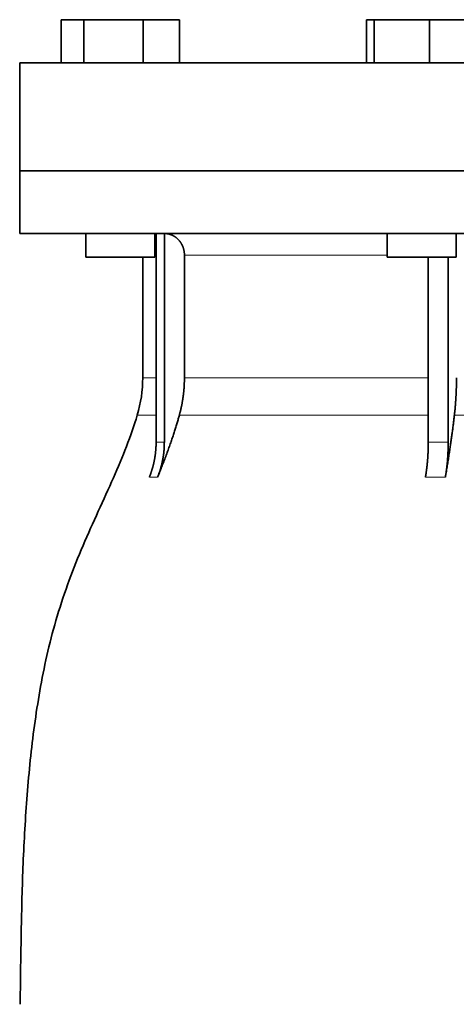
# Model space of a CAD drawing. Header units: millimetres. Extents: x 400 to 1291, y -2194 to 1779.
# Tile 29 of 31: x 915 to 1017, y 1043 to 1271. Entities that reach past the tile are written whole.
import ezdxf

# ---------------------------------------------------------------- set-up
doc = ezdxf.new("R2010")
doc.units = ezdxf.units.MM
doc.layers.add('VSI344-454_FLANG', color=7, linetype='Continuous')
doc.layers.add('VSI344-454_TESTA', color=7, linetype='Continuous')

# ---------------------------------------------------------------- blocks, each defined once
blk = doc.blocks.new('SE3')
at = {"layer": 'VSI344-454_FLANG', "color": 7, "linetype": 'Continuous', "lineweight": 35}
for p, q in [((925.02, 1270.53), (925.02, 1260.53)), ((925.02, 1270.53), (930.32, 1270.53)), ((930.32, 1270.53), (930.32, 1260.53)), ((930.32, 1270.53), (944.06, 1270.53)), ((944.06, 1270.53), (944.06, 1260.53)), ((944.06, 1270.53), (952.5, 1270.53)), ((952.5, 1270.53), (952.5, 1260.53)), ((995.77, 1270.53), (995.77, 1260.53)), ((995.77, 1270.53), (997.58, 1270.53)), ((997.58, 1270.53), (997.58, 1260.53)), ((997.58, 1270.53), (1010.38, 1270.53)), ((1010.38, 1270.53), (1010.38, 1260.53)), ((1010.38, 1270.53), (1021.38, 1270.53)), ((915.44, 1260.53), (1197.39, 1260.53)), ((915.44, 1260.53), (915.44, 1235.53)), ((1197.39, 1235.53), (915.44, 1235.53))]:
    blk.add_line(p, q, dxfattribs=at)
at = {"layer": 'VSI344-454_TESTA', "color": 7, "linetype": 'Continuous', "lineweight": 35}
for p, q in [((915.44, 1235.53), (1197.39, 1235.53)), ((915.44, 1235.53), (915.44, 1221.03)), ((1197.39, 1221.03), (915.44, 1221.03)), ((930.76, 1221.03), (930.76, 1215.53)), ((946.76, 1215.53), (946.76, 1221.03)), ((947.04, 1221.03), (947.04, 1172.68)), ((948.96, 1221.03), (948.95, 1172.68)), ((1000.57, 1221.03), (1000.57, 1215.53)), ((1016.57, 1215.53), (1016.57, 1221.03)), ((946.76, 1215.53), (930.76, 1215.53)), ((943.94, 1215.53), (943.94, 1187.6)), ((953.6, 1216.03), (953.6, 1187.6)), ((1000.57, 1215.53), (1016.57, 1215.53)), ((1010.09, 1215.53), (1010.09, 1172.68)), ((1014.71, 1215.53), (1014.71, 1172.68))]:
    blk.add_line(p, q, dxfattribs=at)
at = {"layer": 'VSI344-454_TESTA', "color": 4, "linetype": 'Continuous', "lineweight": 9}
for p, q in [((946.9, 1216.03), (946.76, 1216.03)), ((1000.57, 1216.03), (953.6, 1216.03)), ((946.9, 1187.6), (943.94, 1187.6)), ((953.6, 1187.6), (1010.09, 1187.6)), ((942.68, 1178.98), (946.91, 1178.98)), ((952.43, 1178.98), (1010.09, 1178.98)), ((1016.15, 1178.98), (1036.12, 1178.98)), ((947.04, 1172.68), (948.95, 1172.68)), ((945.48, 1164.62), (947.39, 1164.62)), ((1009.44, 1164.62), (1014.06, 1164.62))]:
    blk.add_line(p, q, dxfattribs=at)
at = {"layer": 'VSI344-454_TESTA', "color": 7, "linetype": 'Continuous', "lineweight": 35}
blk.add_arc((913.94, 1187.6), 30, 343.3164, 0, dxfattribs=at)
for points, degree, knots in [([(953.6, 1216.03), (953.6, 1217), (953.27, 1217.9), (953.1, 1218.34), (952.86, 1218.74), (952.62, 1219.14), (952.32, 1219.48), (951.71, 1220.18), (950.9, 1220.57), (950.47, 1220.79), (950, 1220.9), (949.5, 1221.03), (948.96, 1221.03)], 2, [0, 0, 0, 0.25, 0.25, 0.375, 0.375, 0.5, 0.5, 0.75, 0.75, 0.875, 0.875, 1, 1, 1]), ([(952.43, 1178.98), (953.01, 1181.08), (953.31, 1183.24), (953.6, 1185.41), (953.6, 1187.6)], 2, [0, 0, 0, 0.5, 0.5, 1, 1, 1]), ([(1016.15, 1178.98), (1016.39, 1181.08), (1016.51, 1183.24), (1016.63, 1185.41), (1016.63, 1187.6)], 2, [0, 0, 0, 0.5, 0.5, 1, 1, 1]), ([(942.68, 1178.98), (941.22, 1174.12), (937.26, 1164.27), (930, 1149.12), (923.81, 1132.76), (920.07, 1116.23), (917.85, 1100.09), (916.6, 1084.12), (915.93, 1068.24), (915.72, 1054.47), (915.58, 1045.92), (915.58, 1042.56)], 3, [0, 0, 0, 0, 0.117079, 0.240569, 0.360617, 0.476421, 0.590288, 0.703407, 0.816259, 0.929029, 1, 1, 1, 1]), ([(952.43, 1178.98), (952.35, 1178.69), (952.18, 1178.08), (951.91, 1177.16), (951.62, 1176.21), (951.3, 1175.21), (950.97, 1174.18), (950.61, 1173.12), (950.22, 1172.01), (949.81, 1170.87), (949.38, 1169.7), (948.92, 1168.48), (948.43, 1167.23), (947.92, 1165.94), (947.57, 1165.06), (947.39, 1164.62)], 3, [0, 0, 0, 0, 0.060224, 0.123108, 0.18868, 0.256969, 0.328008, 0.401832, 0.478479, 0.557988, 0.640402, 0.725764, 0.814119, 0.905515, 1, 1, 1, 1]), ([(1016.15, 1178.98), (1016.12, 1178.69), (1016.05, 1178.08), (1015.93, 1177.16), (1015.81, 1176.21), (1015.68, 1175.21), (1015.54, 1174.18), (1015.39, 1173.12), (1015.23, 1172.01), (1015.06, 1170.87), (1014.89, 1169.7), (1014.69, 1168.48), (1014.49, 1167.23), (1014.28, 1165.94), (1014.14, 1165.06), (1014.06, 1164.62)], 3, [0, 0, 0, 0, 0.060219, 0.1231, 0.188668, 0.256955, 0.327993, 0.401816, 0.478463, 0.557973, 0.640388, 0.725752, 0.814111, 0.90551, 1, 1, 1, 1]), ([(945.48, 1164.62), (946.25, 1166.53), (946.65, 1168.57), (947.04, 1170.6), (947.04, 1172.68)], 2, [0, 0, 0, 0.500137, 0.500137, 1, 1, 1]), ([(948.95, 1172.68), (948.95, 1170.6), (948.56, 1168.57), (948.17, 1166.53), (947.39, 1164.62)], 2, [0, 0, 0, 0.499854, 0.499854, 1, 1, 1]), ([(1009.44, 1164.62), (1009.76, 1166.53), (1009.93, 1168.57), (1010.09, 1170.6), (1010.09, 1172.68)], 2, [0, 0, 0, 0.500132, 0.500132, 1, 1, 1]), ([(1014.71, 1172.68), (1014.71, 1170.6), (1014.55, 1168.57), (1014.38, 1166.53), (1014.06, 1164.62)], 2, [0, 0, 0, 0.499868, 0.499868, 1, 1, 1])]:
    blk.add_open_spline(points, degree=degree, knots=knots, dxfattribs=at)
at = {"layer": 'VSI344-454_TESTA', "color": 4, "linetype": 'Continuous', "lineweight": 9}
blk.add_open_spline([(1010.09, 1172.68), (1010.09, 1172.68), (1010.09, 1172.68), (1010.09, 1172.68), (1010.87, 1172.72), (1012.41, 1172.75), (1013.95, 1172.71), (1014.71, 1172.68), (1014.71, 1172.68), (1014.71, 1172.68), (1014.71, 1172.68)], degree=3, knots=[0, 0, 0, 0, 0.000018, 0.000018, 0.000018, 0.5, 0.999982, 0.999982, 0.999982, 1, 1, 1, 1], dxfattribs=at)

msp = doc.modelspace()

# ---------------------------------------------------------------- block references
msp.add_blockref('SE3', (0, 0))

doc.saveas('drawing.dxf')
